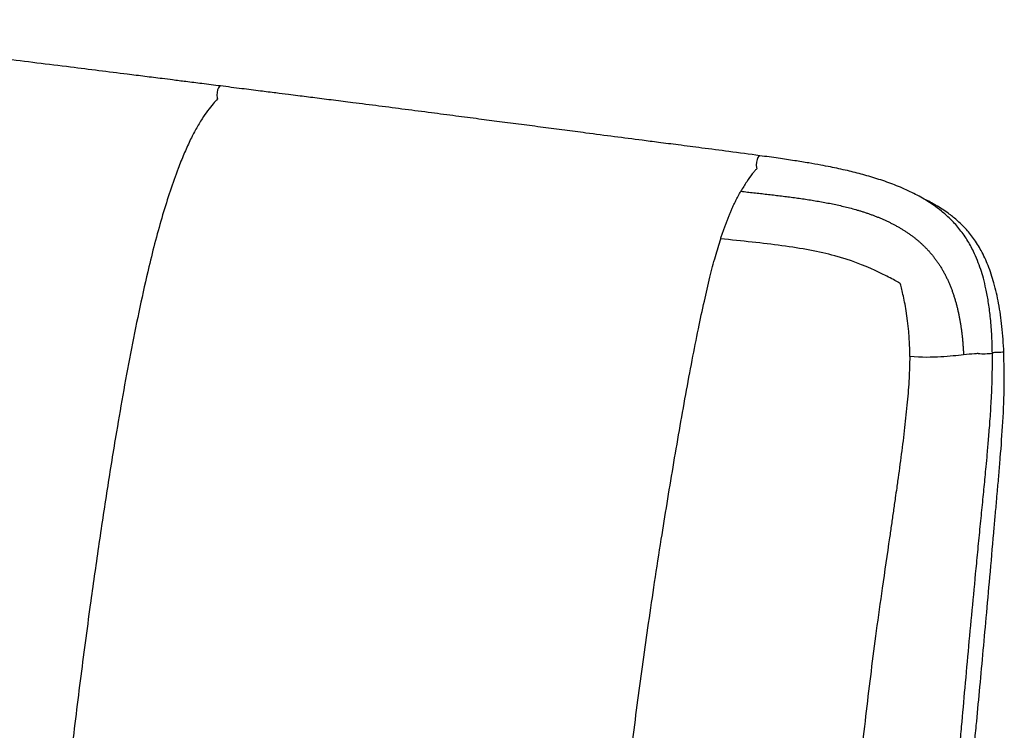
# Paper-space layout '_Dimetric' of a CAD drawing. Header units: millimetres. Extents: x -453 to 610, y -49 to 852.
# Tile 14 of 14: x 134 to 479, y 601 to 849. Entities that reach past the tile are written whole.
import ezdxf

# ---------------------------------------------------------------- set-up
doc = ezdxf.new("R2010")
doc.units = ezdxf.units.MM

psp = doc.layouts.new('_Dimetric')

# ---------------------------------------------------------------- linework, layer by layer
at = {"color": 7, "linetype": 'Continuous', "lineweight": 25, "flags": 128}
for points in [[(204.13, 826.21), (203.82, 826.09), (203.48, 825.61), (203.19, 824.85), (203, 823.92), (202.94, 822.95), (203, 822.11), (203.12, 821.68)], [(393.01, 801.81), (392.69, 801.69), (392.35, 801.21), (392.06, 800.45), (391.86, 799.51), (391.78, 798.55), (391.84, 797.71), (391.96, 797.27)]]:
    psp.add_lwpolyline(points, dxfattribs=at)
at = {"color": 7, "linetype": 'Continuous', "lineweight": 25}
psp.add_arc((471.46, 761.89), 29.39, 266.1974, 275.8652, dxfattribs=at)
for points, knots in [([(204.13, 826.21), (201.96, 826.49), (197.92, 827), (192.35, 827.7), (187.74, 828.28), (183.99, 828.75), (180.76, 829.16), (177.72, 829.54), (174.64, 829.93), (165.96, 831.02), (154.37, 832.47), (139.95, 834.25), (128.45, 835.66), (118.12, 836.92), (108.68, 838.07), (99.69, 839.16), (90.4, 840.28), (81.31, 841.38), (74.32, 842.23), (69.08, 842.87), (65.03, 843.36), (60.24, 843.95), (54.62, 844.64), (48.22, 845.43), (41.06, 846.31), (33.13, 847.28), (24.4, 848.34), (18.31, 849.05), (15.13, 849.42)], [0, 0, 0, 0, 0.034548, 0.064021, 0.088419, 0.107742, 0.123645, 0.139691, 0.155999, 0.172568, 0.277477, 0.339921, 0.401494, 0.460023, 0.503942, 0.551328, 0.602664, 0.651487, 0.695546, 0.713608, 0.734601, 0.759951, 0.789665, 0.823747, 0.861477, 0.903427, 0.9496, 1, 1, 1, 1]), ([(393.01, 801.81), (389.42, 802.3), (382.65, 803.21), (373.14, 804.45), (364.91, 805.52), (357.95, 806.41), (350.5, 807.37), (342.03, 808.46), (332.99, 809.64), (324.66, 810.73), (317.14, 811.72), (309.51, 812.72), (302.02, 813.7), (294.38, 814.69), (286.44, 815.73), (277.83, 816.85), (268.85, 818.01), (259.67, 819.19), (251.32, 820.25), (243.84, 821.2), (237.44, 822.02), (232.17, 822.68), (227.63, 823.25), (223.25, 823.81), (217.81, 824.49), (211.32, 825.31), (206.65, 825.9), (204.13, 826.21)], [0, 0, 0, 0, 0.057111, 0.107465, 0.151068, 0.187926, 0.218043, 0.269257, 0.32245, 0.361686, 0.40157, 0.442012, 0.482762, 0.520549, 0.563359, 0.608875, 0.657434, 0.705994, 0.754555, 0.790166, 0.824724, 0.85618, 0.873771, 0.896949, 0.925714, 0.960064, 1, 1, 1, 1]), ([(203.12, 821.66), (202.63, 821.12), (201.48, 819.89), (199.68, 817.59), (197.66, 814.66), (195.57, 811.18), (193.43, 807.04), (191.35, 802.39), (189.03, 796.55), (186.53, 789.5), (183.88, 781.08), (181.4, 772.19), (178.72, 761.41), (175.9, 748.81), (172.98, 734.4), (170.27, 719.82), (167.43, 703.37), (164.46, 685.04), (161.43, 664.85), (158.26, 642.5), (155.01, 617.99), (151.75, 591.31), (148.68, 564.59), (146.36, 542.14), (144.74, 524.03), (143.68, 510.22), (142.81, 496.46), (142.14, 482.59), (141.78, 471), (141.71, 461.73), (141.85, 454.83), (142.29, 448.15), (143.08, 442.62), (143.85, 438.49), (144.37, 435.78), (144.58, 434.33), (144.66, 433.8)], [0, 0, 0, 0, 0.009983, 0.023185, 0.036386, 0.051649, 0.06691, 0.082651, 0.098399, 0.121615, 0.144833, 0.168669, 0.192512, 0.228072, 0.263681, 0.299325, 0.334932, 0.383438, 0.43196, 0.480476, 0.544121, 0.607768, 0.671643, 0.735508, 0.76856, 0.801609, 0.83486, 0.868109, 0.902674, 0.92012, 0.937551, 0.955641, 0.974079, 0.986929, 0.995139, 1, 1, 1, 1]), ([(474.46, 732.66), (474.41, 734.94), (474.3, 739.23), (473.81, 745.28), (473.13, 750.54), (472.29, 755.01), (471.38, 758.76), (470.39, 762.06), (469.26, 765.19), (467.72, 768.7), (465.62, 772.53), (462.85, 776.37), (459.82, 779.66), (456.79, 782.34), (453.76, 784.61), (450.12, 786.94), (445.61, 789.34), (440.27, 791.63), (434.74, 793.58), (429.21, 795.22), (424.53, 796.4), (420.73, 797.25), (417.62, 797.9), (414.12, 798.58), (409.94, 799.31), (404.99, 800.11), (399.26, 800.95), (395.18, 801.51), (393.01, 801.81)], [0, 0, 0, 0, 0.054315, 0.102516, 0.144651, 0.180819, 0.210992, 0.236697, 0.263094, 0.290526, 0.328597, 0.367802, 0.404554, 0.437385, 0.466627, 0.49751, 0.544062, 0.593286, 0.642218, 0.690844, 0.737959, 0.763649, 0.788873, 0.817933, 0.853622, 0.895897, 0.94471, 1, 1, 1, 1]), ([(391.96, 797.26), (391.87, 797.17), (391.58, 796.86), (391.06, 796.26), (389.97, 794.91), (388.39, 792.73), (387.07, 790.51), (386.39, 789.36)], [0, 0, 0, 0, 0.044076, 0.15744, 0.273899, 0.625686, 1, 1, 1, 1]), ([(379.33, 772.74), (379.4, 772.96), (379.54, 773.39), (379.76, 774.04), (379.98, 774.69), (380.19, 775.33), (380.41, 775.96), (380.64, 776.59), (380.86, 777.21), (381.09, 777.83), (381.32, 778.44), (381.55, 779.05), (381.79, 779.65), (382.02, 780.24), (382.26, 780.83), (382.5, 781.41), (382.74, 781.98), (382.99, 782.55), (383.24, 783.11), (383.49, 783.67), (383.74, 784.22), (383.99, 784.76), (384.25, 785.3), (384.51, 785.83), (384.77, 786.35), (385.04, 786.87), (385.3, 787.38), (385.57, 787.88), (385.84, 788.38), (386.11, 788.87), (386.3, 789.2), (386.39, 789.36)], [0, 0, 0, 0, 0.033957, 0.067909, 0.101862, 0.135818, 0.169783, 0.203759, 0.23775, 0.271762, 0.305797, 0.339861, 0.373959, 0.408095, 0.442277, 0.47651, 0.510799, 0.545151, 0.579571, 0.614065, 0.648638, 0.683296, 0.718046, 0.752892, 0.787844, 0.822905, 0.85808, 0.893372, 0.928787, 0.964329, 1, 1, 1, 1]), ([(386.39, 789.36), (387.15, 789.27), (388.67, 789.1), (390.95, 788.85), (393.23, 788.59), (395.51, 788.33), (397.79, 788.07), (400.06, 787.79), (402.32, 787.51), (404.58, 787.22), (406.84, 786.91), (409.08, 786.58), (411.32, 786.23), (413.55, 785.86), (415.76, 785.46), (417.97, 785.04), (420.16, 784.58), (422.33, 784.08), (424.48, 783.54), (426.28, 783.05), (427.73, 782.63), (428.84, 782.29), (429.95, 781.93), (431.04, 781.56), (432.13, 781.17), (433.2, 780.77), (434.27, 780.35), (435.33, 779.92), (436.38, 779.46), (437.42, 778.99), (438.44, 778.5), (439.45, 778), (440.45, 777.47), (441.44, 776.92), (442.41, 776.35), (443.37, 775.77), (444.31, 775.16), (445.24, 774.53), (446.15, 773.88), (447.04, 773.2), (447.91, 772.51), (448.77, 771.79), (449.6, 771.05), (450.41, 770.28), (451.21, 769.49), (451.98, 768.68), (452.72, 767.85), (453.45, 766.99), (453.91, 766.4), (454.14, 766.1)], [0, 0, 0, 0, 0.031614, 0.063176, 0.094683, 0.126131, 0.157514, 0.188828, 0.220071, 0.251236, 0.282321, 0.313319, 0.344225, 0.375031, 0.405732, 0.43632, 0.466795, 0.49715, 0.527366, 0.557432, 0.573258, 0.589042, 0.604785, 0.620486, 0.636143, 0.651758, 0.667327, 0.682851, 0.698329, 0.71376, 0.729143, 0.744479, 0.759766, 0.775007, 0.790201, 0.805351, 0.820457, 0.835523, 0.850552, 0.865549, 0.880517, 0.895463, 0.910392, 0.925312, 0.940229, 0.955148, 0.970076, 0.985023, 1, 1, 1, 1]), ([(478.49, 733), (478.31, 736.02), (477.97, 741.76), (476.8, 749.86), (475.2, 757.01), (473.16, 763.19), (470.75, 768.44), (468.05, 772.81), (465.12, 776.37), (462.1, 779.26), (458.68, 781.97), (454.86, 784.4), (451.91, 786.01), (450.41, 786.7), (450.31, 786.74)], [0, 0, 0, 0, 0.14065, 0.267208, 0.379942, 0.479766, 0.568088, 0.646628, 0.717366, 0.78201, 0.841297, 0.921615, 0.994658, 1, 1, 1, 1]), ([(338.99, 513.08), (339.08, 514.04), (339.31, 516.44), (339.68, 520.3), (340.42, 527.7), (341.48, 538.04), (343.04, 552.36), (344.77, 567.28), (346.65, 582.65), (348.51, 597.19), (350.33, 611.09), (352.16, 624.69), (354.11, 638.46), (356.24, 652.78), (358.4, 666.74), (360.56, 680.18), (362.67, 692.88), (364.85, 705.61), (367.07, 718.09), (369.28, 729.95), (371.43, 740.85), (373.5, 750.56), (375.48, 759.03), (377.37, 766.36), (378.71, 770.7), (379.33, 772.74)], [0, 0, 0, 0, 0.01092, 0.027401, 0.043857, 0.095124, 0.145072, 0.206628, 0.264843, 0.319917, 0.372179, 0.423135, 0.474859, 0.529335, 0.586975, 0.634824, 0.683752, 0.733165, 0.781814, 0.828292, 0.871204, 0.909492, 0.943355, 0.973328, 1, 1, 1, 1]), ([(442.2, 757.08), (442.06, 757.16), (441.85, 757.28), (441.37, 757.55), (441.08, 757.71), (440.16, 758.22), (439.46, 758.61), (437.16, 759.82), (435.37, 760.71), (429.46, 763.42), (424.77, 765.29), (413.83, 768.25), (407.56, 769.36), (394.02, 771.21), (386.77, 771.95), (379.33, 772.74)], [0, 0, 0, 0, 0.03125, 0.03125, 0.0625, 0.0625, 0.125, 0.125, 0.25, 0.25, 0.5, 0.5, 0.75, 0.75, 1, 1, 1, 1]), ([(454.14, 766.1), (454.26, 765.95), (454.49, 765.64), (454.83, 765.17), (455.17, 764.7), (455.5, 764.22), (455.82, 763.73), (456.14, 763.24), (456.45, 762.74), (456.76, 762.24), (457.05, 761.73), (457.34, 761.21), (457.63, 760.69), (457.91, 760.16), (458.18, 759.63), (458.44, 759.1), (458.7, 758.55), (458.95, 758.01), (459.2, 757.46), (459.44, 756.9), (459.67, 756.34), (459.9, 755.78), (460.12, 755.21), (460.33, 754.63), (460.54, 754.06), (460.74, 753.47), (460.93, 752.89), (461.12, 752.3), (461.31, 751.71), (461.48, 751.11), (461.65, 750.51), (461.82, 749.91), (461.98, 749.3), (462.13, 748.69), (462.28, 748.08), (462.42, 747.47), (462.56, 746.85), (462.69, 746.23), (462.82, 745.6), (462.94, 744.98), (463.06, 744.35), (463.17, 743.72), (463.27, 743.09), (463.38, 742.46), (463.47, 741.82), (463.56, 741.18), (463.65, 740.54), (463.73, 739.9), (463.81, 739.26), (463.88, 738.61), (463.95, 737.96), (464.01, 737.32), (464.07, 736.67), (464.13, 736.02), (464.18, 735.36), (464.22, 734.71), (464.27, 734.06), (464.3, 733.4), (464.34, 732.74), (464.36, 732.31), (464.37, 732.09)], [0, 0, 0, 0, 0.016114, 0.032253, 0.04842, 0.064616, 0.080842, 0.097102, 0.113396, 0.129726, 0.146093, 0.1625, 0.178947, 0.195436, 0.211967, 0.228542, 0.245162, 0.261826, 0.278537, 0.295294, 0.312097, 0.328948, 0.345846, 0.362792, 0.379785, 0.396826, 0.413914, 0.431048, 0.44823, 0.465457, 0.48273, 0.500049, 0.517411, 0.534818, 0.552267, 0.569758, 0.58729, 0.604863, 0.622476, 0.640129, 0.657819, 0.675547, 0.693312, 0.711113, 0.728948, 0.746817, 0.764719, 0.782653, 0.800618, 0.818613, 0.836637, 0.854689, 0.872768, 0.890873, 0.909003, 0.927158, 0.945336, 0.963536, 0.981758, 1, 1, 1, 1]), ([(445.53, 731.48), (445.54, 737.87), (445, 743.12), (443.94, 749.65), (443.55, 751.6), (442.97, 754.1), (442.78, 754.87), (442.53, 755.87), (442.44, 756.18), (442.3, 756.71), (442.24, 756.93), (442.2, 757.08)], [0, 0, 0, 0, 0.5, 0.5, 0.75, 0.75, 0.875, 0.875, 0.9375, 0.9375, 1, 1, 1, 1]), ([(445.53, 731.48), (445.47, 728.95), (445.35, 723.63), (444.67, 715.35), (443.74, 706.5), (442.59, 697.27), (441.63, 690.24), (440.91, 685.13), (440.41, 681.62), (439.8, 677.34), (439.13, 672.71), (437.83, 663.74), (436.02, 651.33), (433.82, 635.74), (431.96, 621.37), (430.26, 607.29), (428.91, 595.49), (428.11, 588.36), (427.83, 585.94)], [0, 0, 0, 0, 0.051749, 0.108803, 0.1699, 0.233734, 0.298975, 0.315112, 0.339367, 0.371474, 0.403403, 0.435114, 0.556777, 0.65995, 0.757156, 0.852962, 0.950195, 1, 1, 1, 1]), ([(464.37, 732.09), (462.11, 731.85), (459.48, 731.53), (453.28, 731.18), (449.7, 731.15), (445.53, 731.48)], [0, 0, 0, 0, 0.5, 0.5, 1, 1, 1, 1]), ([(463.06, 595.03), (463.27, 597.34), (463.89, 604.19), (464.93, 615.88), (466.21, 630.08), (467.57, 644.58), (468.75, 656.9), (469.74, 667.02), (470.5, 674.8), (471.24, 682.22), (471.83, 688.22), (472.31, 693.21), (472.72, 697.67), (473.18, 702.98), (473.67, 709.15), (474.11, 716.19), (474.47, 724.12), (474.47, 729.71), (474.46, 732.66)], [0, 0, 0, 0, 0.0504908, 0.1494061, 0.2548111, 0.360225, 0.4656469, 0.5236253, 0.5811935, 0.6353811, 0.6857879, 0.7120395, 0.7444287, 0.7829959, 0.8277651, 0.8787596, 0.9361124, 1, 1, 1, 1]), ([(469.49, 732.54), (469.06, 732.51), (467.47, 732.4), (465.68, 732.22), (464.37, 732.09)], [0, 0, 0, 0, 0.2724514, 1, 1, 1, 1]), ([(468.14, 595.35), (468.37, 597.67), (468.99, 603.99), (469.99, 614.57), (471.15, 627.16), (472.36, 640.49), (473.63, 654.73), (474.66, 666.44), (475.44, 675.24), (475.86, 680.1), (476.22, 684.1), (476.49, 687.22), (476.75, 690.11), (477, 693.04), (477.51, 699.22), (478.18, 708.75), (478.76, 721.08), (478.54, 729.21), (478.43, 733)], [0, 0, 0, 0, 0.05043, 0.137679, 0.230138, 0.324381, 0.427859, 0.539925, 0.579429, 0.619751, 0.645938, 0.666776, 0.687891, 0.709265, 0.730881, 0.823106, 0.917584, 1, 1, 1, 1]), ([(478.48, 733), (478.48, 733), (478.49, 733), (478.3, 733), (477.57, 732.97), (476.12, 732.91), (475, 732.86), (474.46, 732.83)], [0, 0, 0, 0, 0.07672, 0.186929, 0.506908, 0.762901, 1, 1, 1, 1])]:
    psp.add_open_spline(points, degree=3, knots=knots, dxfattribs=at)

doc.saveas('drawing.dxf')
